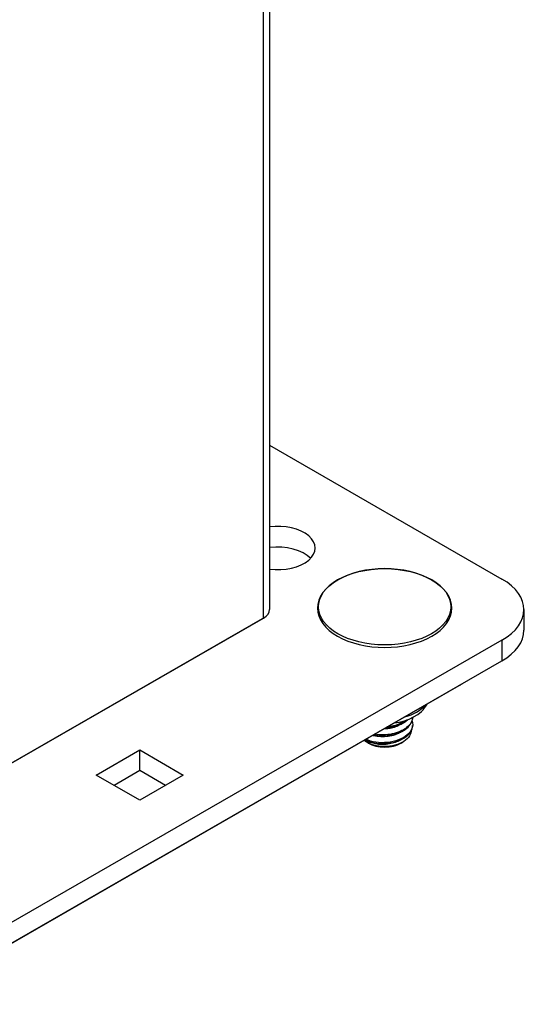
# Model space of a CAD drawing. Header units: inches. Extents: x 0 to 186, y -11 to 121.
# Tile 79 of 93: x 162.16 to 164.28, y 47.96 to 52.05. Entities that reach past the tile are written whole.
import ezdxf

# ---------------------------------------------------------------- set-up
doc = ezdxf.new("R2010")
doc.units = ezdxf.units.IN
doc.header["$LTSCALE"] = 11.141211
doc.header["$MEASUREMENT"] = 0
doc.layers.add('Visible Edges(ANSI)', color=7, linetype='Continuous', lineweight=25)
doc.layers.add('Visible Tangent Edges(ANSI)', color=7, linetype='Continuous', lineweight=25)

msp = doc.modelspace()

# ---------------------------------------------------------------- linework, layer by layer
at = {"layer": 'Visible Edges(ANSI)'}
for p, q in [((163.199, 87.8518), (163.199, 49.5983)), ((163.199, 50.2805), (164.1631, 49.7254)), ((164.2545, 49.5983), (164.2545, 49.5125)), ((161.5277, 48.6153), (163.1738, 49.5633)), ((163.1689, 49.5604), (161.5326, 48.6182)), ((164.1631, 49.4713), (161.6875, 48.0457)), ((161.6875, 47.9598), (164.1631, 49.3854)), ((161.6875, 47.9594), (163.9863, 49.2832)), ((163.7927, 49.1508), (163.7927, 49.1497)), ((163.7546, 49.1281), (163.7421, 49.1208)), ((163.7927, 49.1208), (163.7927, 49.1175)), ((163.7546, 49.0959), (163.7421, 49.0886)), ((163.7546, 49.0637), (163.7421, 49.0564)), ((163.6023, 49.0534), (163.5948, 49.0578)), ((163.6081, 49.0442), (163.6041, 49.0465)), ((163.7451, 49.0442), (163.7526, 49.0486)), ((162.4791, 48.9112), (162.6601, 49.0154)), ((162.6601, 48.9296), (162.6601, 49.0154)), ((162.6601, 49.0154), (162.8411, 48.9112)), ((162.6601, 48.8069), (162.4791, 48.9112)), ((162.6601, 48.9296), (162.5536, 48.8682)), ((162.7666, 48.8682), (162.6601, 48.9296)), ((162.8411, 48.9112), (162.6601, 48.8069))]:
    msp.add_line(p, q, dxfattribs=at)
at = {"layer": 'Visible Edges(ANSI)', "flags": 128}
for points in [[(163.8719, 49.4877), (163.8903, 49.4994), (163.9067, 49.5122), (163.921, 49.5259), (163.933, 49.5405), (163.9425, 49.5558), (163.9495, 49.5718), (163.9537, 49.5881), (163.9551, 49.6047), (163.9537, 49.6214), (163.9495, 49.6377), (163.9425, 49.6536), (163.933, 49.669), (163.921, 49.6836), (163.9067, 49.6973), (163.8903, 49.7101), (163.8719, 49.7218), (163.8516, 49.7323), (163.8298, 49.7417), (163.8065, 49.7497), (163.782, 49.7564), (163.7565, 49.7616), (163.7303, 49.7654), (163.7036, 49.7677), (163.6766, 49.7685), (163.6496, 49.7677), (163.6229, 49.7654), (163.5967, 49.7616), (163.5712, 49.7564), (163.5467, 49.7497), (163.5234, 49.7417), (163.5015, 49.7323), (163.4813, 49.7218), (163.4629, 49.7101), (163.4464, 49.6973), (163.4322, 49.6836), (163.4202, 49.669), (163.4107, 49.6536), (163.4037, 49.6377), (163.3995, 49.6214), (163.3981, 49.6048), (163.3995, 49.5882), (163.4037, 49.5718), (163.4107, 49.5558), (163.4202, 49.5405), (163.4321, 49.5259), (163.4464, 49.5122), (163.4629, 49.4994), (163.4813, 49.4877), (163.5015, 49.4772), (163.5234, 49.4678), (163.5467, 49.4598), (163.5712, 49.4531), (163.5967, 49.4479), (163.6229, 49.4441), (163.6496, 49.4418), (163.6766, 49.441), (163.7036, 49.4418), (163.7303, 49.4441), (163.7565, 49.4479), (163.782, 49.4531), (163.8065, 49.4598), (163.8298, 49.4678), (163.8516, 49.4772), (163.8719, 49.4877)], [(163.7161, 49.1276), (163.7376, 49.1314), (163.7583, 49.1369), (163.778, 49.144), (163.7965, 49.1528), (163.8135, 49.1633), (163.8288, 49.1757), (163.8357, 49.1826), (163.8421, 49.19), (163.8477, 49.1979), (163.8527, 49.2063)], [(163.6305, 49.0784), (163.6394, 49.0768), (163.6485, 49.0756), (163.6579, 49.0749), (163.6674, 49.0746), (163.6769, 49.0748), (163.6865, 49.0755), (163.696, 49.0767), (163.7053, 49.0783), (163.7144, 49.0803), (163.7233, 49.0828), (163.7319, 49.0857), (163.7402, 49.0889), (163.748, 49.0925), (163.7553, 49.0965), (163.7621, 49.1007), (163.7683, 49.1054), (163.7739, 49.1103), (163.7787, 49.1154), (163.7829, 49.1208), (163.7863, 49.1264), (163.7889, 49.1321), (163.7908, 49.1379), (163.792, 49.1438), (163.7924, 49.1498)], [(163.7927, 49.1508), (163.792, 49.1451), (163.7906, 49.1394), (163.7884, 49.1339), (163.7855, 49.1284), (163.782, 49.1231), (163.7778, 49.1179), (163.773, 49.113), (163.7676, 49.1083), (163.7616, 49.1038), (163.7551, 49.0996), (163.7482, 49.0957), (163.7407, 49.0922), (163.7328, 49.089), (163.7246, 49.0862), (163.716, 49.0839), (163.7072, 49.0819), (163.6982, 49.0803), (163.689, 49.0792), (163.6798, 49.0784), (163.6706, 49.0781), (163.6614, 49.0781), (163.6523, 49.0786), (163.6433, 49.0794), (163.6346, 49.0807)], [(163.595, 49.0579), (163.6036, 49.0541), (163.6128, 49.0508), (163.6226, 49.048), (163.6329, 49.0457), (163.6436, 49.044), (163.6546, 49.0429), (163.6658, 49.0425), (163.6771, 49.0426), (163.6884, 49.0435), (163.6996, 49.045), (163.7106, 49.0471), (163.7213, 49.0499), (163.7315, 49.0533), (163.7412, 49.0572), (163.7503, 49.0616), (163.7587, 49.0664), (163.7664, 49.0718), (163.7732, 49.0775), (163.7791, 49.0836), (163.7839, 49.09), (163.7877, 49.0967), (163.7903, 49.1035), (163.7919, 49.1105), (163.7924, 49.1175)], [(163.7903, 49.1352), (163.7922, 49.1278), (163.7927, 49.1203), (163.7919, 49.1128), (163.7898, 49.1053), (163.7865, 49.0981), (163.782, 49.091), (163.7764, 49.0843), (163.7698, 49.0779), (163.7621, 49.0719), (163.7535, 49.0664), (163.7441, 49.0615), (163.7338, 49.0572), (163.7229, 49.0536), (163.7115, 49.0506), (163.6997, 49.0484), (163.6877, 49.0468), (163.6755, 49.046), (163.6634, 49.0458), (163.6514, 49.0464), (163.6397, 49.0477), (163.6284, 49.0497), (163.6176, 49.0524), (163.6075, 49.0558), (163.5982, 49.0597)], [(163.742, 49.1209), (163.7396, 49.1195), (163.7372, 49.1182), (163.7346, 49.117), (163.7321, 49.1157), (163.7295, 49.1146), (163.7268, 49.1135), (163.724, 49.1124), (163.7213, 49.1114), (163.7184, 49.1104), (163.7156, 49.1095), (163.7127, 49.1086), (163.7097, 49.1078), (163.7068, 49.1071), (163.7037, 49.1064), (163.7007, 49.1058), (163.6976, 49.1052), (163.6946, 49.1047), (163.6914, 49.1042), (163.6883, 49.1038), (163.6852, 49.1034), (163.682, 49.1032), (163.6789, 49.1029), (163.6757, 49.1027), (163.6726, 49.1026)], [(163.6807, 49.1073), (163.6853, 49.1077), (163.6898, 49.1082), (163.6944, 49.1087), (163.6989, 49.1094), (163.7034, 49.1102), (163.7079, 49.1111), (163.7123, 49.1121), (163.7167, 49.1132), (163.721, 49.1143), (163.7252, 49.1156), (163.7293, 49.117), (163.7334, 49.1184), (163.7374, 49.1199), (163.7413, 49.1216), (163.7451, 49.1233), (163.7488, 49.1251), (163.7524, 49.127), (163.7558, 49.1289), (163.7591, 49.1309), (163.7623, 49.1331), (163.7654, 49.1353), (163.7683, 49.1375), (163.771, 49.1399), (163.7736, 49.1423)], [(163.7668, 49.1399), (163.7644, 49.138), (163.7618, 49.1362), (163.7591, 49.1344), (163.7564, 49.1327), (163.7536, 49.131), (163.7507, 49.1293), (163.7477, 49.1277), (163.7446, 49.1262), (163.7414, 49.1248), (163.7382, 49.1234), (163.7349, 49.122), (163.7315, 49.1208), (163.7281, 49.1196), (163.7246, 49.1184), (163.721, 49.1174), (163.7174, 49.1164), (163.7138, 49.1155), (163.7101, 49.1146), (163.7063, 49.1139), (163.7026, 49.1132), (163.6988, 49.1126), (163.695, 49.112), (163.6911, 49.1116), (163.6873, 49.1112)], [(163.7861, 49.0935), (163.7851, 49.0867), (163.7829, 49.0801), (163.7797, 49.0736), (163.7753, 49.0674), (163.7699, 49.0614), (163.7634, 49.0558), (163.7561, 49.0507), (163.7479, 49.046), (163.7389, 49.0418), (163.7292, 49.0382), (163.719, 49.0352), (163.7084, 49.0328), (163.6974, 49.0311), (163.6862, 49.0301), (163.675, 49.0297), (163.6638, 49.0301), (163.6528, 49.0312), (163.6421, 49.0329), (163.6318, 49.0353), (163.6221, 49.0383), (163.6131, 49.0419), (163.6049, 49.0461), (163.5976, 49.0507), (163.5913, 49.0558)], [(163.742, 49.0887), (163.738, 49.0865), (163.7339, 49.0844), (163.7296, 49.0824), (163.7252, 49.0806), (163.7206, 49.0789), (163.7159, 49.0774), (163.7111, 49.076), (163.7062, 49.0747), (163.7012, 49.0736), (163.6961, 49.0727), (163.691, 49.0719), (163.6859, 49.0713), (163.6807, 49.0708), (163.6755, 49.0705), (163.6703, 49.0704), (163.6651, 49.0704), (163.66, 49.0705), (163.6549, 49.0708), (163.6499, 49.0713), (163.6449, 49.0719), (163.64, 49.0726), (163.6353, 49.0736), (163.6306, 49.0746), (163.6261, 49.0758)], [(163.742, 49.0564), (163.737, 49.0537), (163.7318, 49.0512), (163.7263, 49.0488), (163.7206, 49.0467), (163.7147, 49.0448), (163.7087, 49.0431), (163.7025, 49.0417), (163.6962, 49.0405), (163.6898, 49.0395), (163.6833, 49.0388), (163.6768, 49.0384), (163.6703, 49.0382), (163.6639, 49.0382), (163.6575, 49.0384), (163.6512, 49.0389), (163.6449, 49.0397), (163.6389, 49.0406), (163.633, 49.0418), (163.6273, 49.0433), (163.6218, 49.0449), (163.6165, 49.0468), (163.6115, 49.0488), (163.6068, 49.0511), (163.6024, 49.0534)]]:
    msp.add_lwpolyline(points, dxfattribs=at)
at = {"layer": 'Visible Edges(ANSI)'}
for centre, major_axis, start_param, end_param in [((163.2325, 49.854), (0.156, 0), 4.495953, 8.070418), ((163.2325, 49.7682), (-0.156, 0), 3.63972, 4.928825), ((163.9425, 49.5983), (0.312, 0), 5.497787, 7.068583), ((163.113, 49.5983), (0.086, 0), 5.497787, 6.283185), ((163.9425, 49.5125), (0.312, 0), 5.497787, 6.283185), ((163.7657, 49.4103), (0.312, 0), 5.497787, 5.553516), ((163.6766, 49.0833), (0.0965, 0), 3.923138, 5.50164)]:
    msp.add_ellipse(centre, major_axis=major_axis, ratio=0.575862, start_param=start_param, end_param=end_param, dxfattribs=at)
at = {"layer": 'Visible Tangent Edges(ANSI)'}
for p, q in [((163.1738, 49.5633), (163.1738, 87.8373)), ((164.1631, 49.4713), (164.1631, 49.3854)), ((163.9863, 49.2836), (163.9863, 49.2832))]:
    msp.add_line(p, q, dxfattribs=at)
msp.add_ellipse((163.6766, 49.6101), major_axis=(-0.275, 0), ratio=0.575862, dxfattribs=at)
msp.add_ellipse((163.6766, 49.2493), major_axis=(-0.187, 0), ratio=0.575862, start_param=2.034031, end_param=2.678358, dxfattribs=at)

doc.saveas('drawing.dxf')
